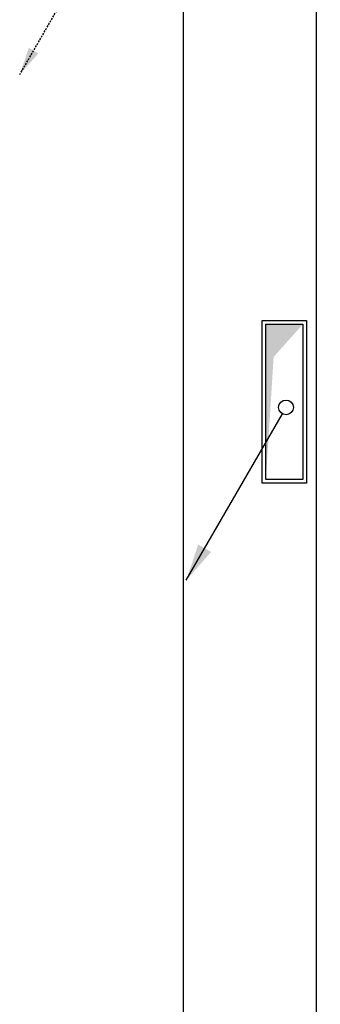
# Model space of a CAD drawing. Header units: millimetres. Extents: x -17664 to 48661, y -98 to 70975.
# Tile 38 of 62: x 22363 to 24395, y 31300 to 37960. Entities that reach past the tile are written whole.
import ezdxf

# ---------------------------------------------------------------- set-up
doc = ezdxf.new("R2010")
doc.units = ezdxf.units.MM
doc.linetypes.add('2322122', pattern=[47, 40, -7])
doc.linetypes.add('2322122_a', pattern=[19.5, 12.5, -7])
for name, color, linetype in [('WL521---', 4, '2322122'), ('WL570---_TOEVOER', 3, 'Continuous'), ('WL570---_TOEVOER_D', 3, 'Continuous'), ('WM570---', 1, 'Continuous')]:
    doc.layers.add(name, color=color, linetype=linetype)
doc.styles.add('STABICAD-018', font='ISOCP.SHX', dxfattribs={"height": 90})

# ---------------------------------------------------------------- blocks, each defined once
blk = doc.blocks.new('*U498')
at = {"color": 0, "linetype": 'Continuous'}
for p, q in [((0, 475, -3000), (5, 475, -3000)), ((0, -475, -3000), (0, 475, -3000)), ((5, -475, -3000), (5, 475, -3000)), ((14043.8, 475, -3000), (14038.8, 475, -3000)), ((14038.8, -475, -3000), (14038.8, 475, -3000)), ((14043.8, -475, -3000), (14043.8, 475, -3000)), ((5, 450, -3000), (14038.8, 450, -3000)), ((5, -450, -3000), (14038.8, -450, -3000)), ((0, -475, -3000), (5, -475, -3000)), ((14043.8, -475, -3000), (14038.8, -475, -3000))]:
    blk.add_line(p, q, dxfattribs=at)
at = {"layer": 'WM570---', "color": 2, "style": 'STABICAD-018'}
for tag in ['CODE', 'SECTIONCODE', 'POSITIONCODE']:
    blk.add_attdef(tag, (23920, 27298.6, 3000), '', height=1.8, dxfattribs=at)
blk = doc.blocks.new('*U491')
at = {"linetype": '2322122'}
blk.add_hatch(color=2, dxfattribs=at).paths.add_polyline_path([(-512.5, -887.7), (-451.2, -706.5), (-386.3, -744)], flags=0)
at = {"color": 0, "linetype": '2322122'}
blk.add_line((0, 0), (0, 0, 1), dxfattribs=at)
at = {"color": 2, "linetype": '2322122_a'}
blk.add_line((-512.5, -887.7, 1), (-25, -43.3, 1), dxfattribs=at)
at = {"color": 0, "linetype": '2322122'}
blk.add_circle((0, 0, 1), 50, dxfattribs=at)
at = {"color": 2, "linetype": '2322122'}
blk.add_circle((0, 0, 1), 50, dxfattribs=at)
at = {"layer": 'WM570---', "color": 2, "style": 'STABICAD-018'}
for tag, p in [('SECTIONCODE', (22875.9, 38626.3, 149)), ('CODE', (22875.9, 38576.3, -1)), ('POSITIONCODE', (22875.9, 38626.3, 149)), ('FLOORCODE', (22925.9, 38476.3, -1))]:
    blk.add_attdef(tag, p, '', height=1.8, dxfattribs=at)
blk = doc.blocks.new('*U489')
at = {"linetype": 'Continuous'}
blk.add_hatch(color=0, dxfattribs=at).paths.add_polyline_path([(125, 525), (-125, 525), (-125, -525), (-72.5, 304.5)], flags=0)
at = {"color": 0, "linetype": 'Continuous'}
for p, q in [((-150, 550, -3000), (150, 550, -3000)), ((-150, -550, -3000), (-150, 550, -3000)), ((150, 550, -3000), (150, -550, -3000)), ((-125, 525, -3000), (125, 525, -3000)), ((-125, -525, -3000), (-125, 525, -3000)), ((125, 525, -3000), (125, -525, -3000)), ((125, -525, -3000), (-125, -525, -3000)), ((150, -550, -3000), (-150, -550, -3000))]:
    blk.add_line(p, q, dxfattribs=at)
at = {"layer": 'WM570---', "color": 2, "style": 'STABICAD-018'}
for tag in ['CODE', 'SECTIONCODE', 'POSITIONCODE']:
    blk.add_attdef(tag, (24152.1, 35375, 3000), '', height=1.8, dxfattribs=at)
blk = doc.blocks.new('*U486')
at = {"linetype": 'Continuous'}
blk.add_hatch(color=2, dxfattribs=at).paths.add_polyline_path([(-675, -1169.1), (-593.3, -927.6), (-506.7, -977.6)], flags=0)
at = {"color": 0, "linetype": 'Continuous'}
blk.add_line((0, 0), (0, 0, 1), dxfattribs=at)
at = {"color": 2, "linetype": 'Continuous'}
blk.add_line((-675, -1169.1, 1), (-25, -43.3, 1), dxfattribs=at)
at = {"color": 0, "linetype": 'Continuous'}
blk.add_circle((0, 0, 1), 50, dxfattribs=at)
at = {"color": 2, "linetype": 'Continuous'}
blk.add_circle((0, 0, 1), 50, dxfattribs=at)
at = {"layer": 'WM570---', "color": 2, "style": 'STABICAD-018'}
for tag, p in [('SECTIONCODE', (24163.6, 35487.9, 149)), ('CODE', (24163.6, 35437.9, -1)), ('POSITIONCODE', (24163.6, 35487.9, 149)), ('FLOORCODE', (24213.6, 35337.9, -1))]:
    blk.add_attdef(tag, p, '', height=1.8, dxfattribs=at)

msp = doc.modelspace()

# ---------------------------------------------------------------- block references
at = {"layer": 'WL521---', "linetype": '2322122'}
msp.add_blockref('*U491', (22875.9, 38476.3, -1), dxfattribs=at)
at = {"layer": 'WL570---_TOEVOER', "linetype": 'Continuous'}
msp.add_blockref('*U486', (24163.6, 35337.9, -1), dxfattribs=at)
at = {"layer": 'WL570---_TOEVOER_D', "linetype": 'Continuous', "rotation": 90.00000000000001}
msp.add_blockref('*U498', (23920, 27298.6, 3000), dxfattribs=at)
at = {"layer": 'WL570---_TOEVOER_D', "linetype": 'Continuous'}
msp.add_blockref('*U489', (24152.1, 35375, 3000), dxfattribs=at)

doc.saveas('drawing.dxf')
